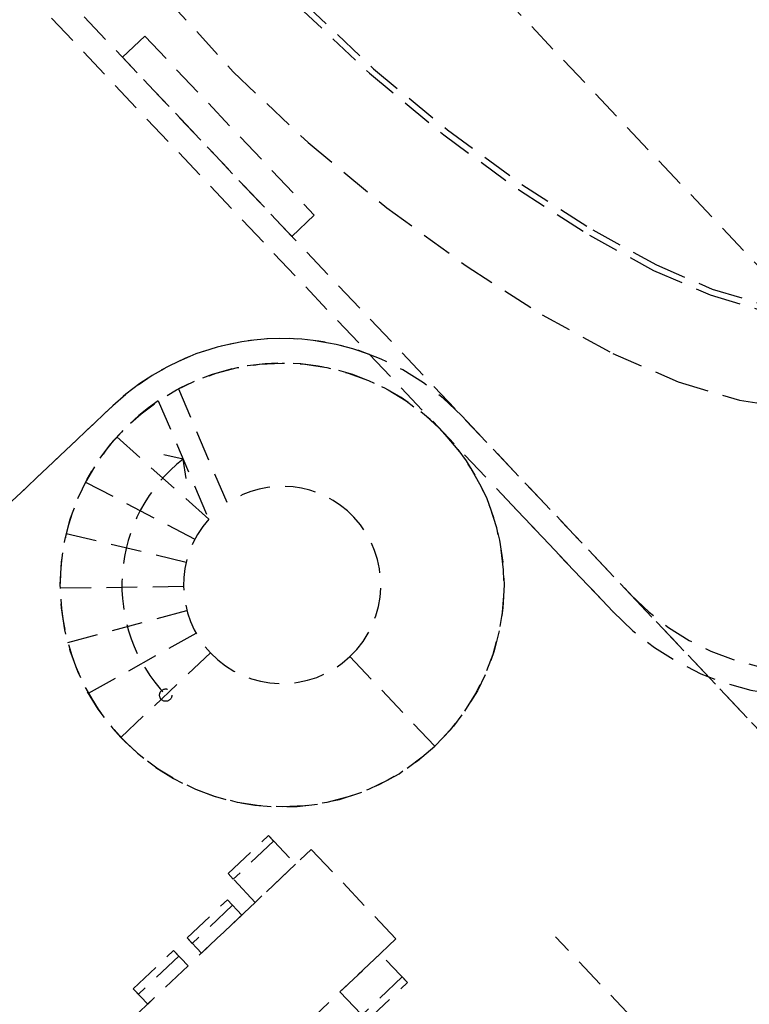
# Model space of a CAD drawing. Header units: metres. Extents: x 104098 to 104607, y 427853 to 428230.
# Tile 61 of 147: x 104259 to 104265, y 428131 to 428139. Entities that reach past the tile are written whole.
import ezdxf

# ---------------------------------------------------------------- set-up
doc = ezdxf.new("R2010")
doc.units = ezdxf.units.M
doc.linetypes.add('DASHED2', pattern=[0.375, 0.25, -0.125])

# ---------------------------------------------------------------- blocks, each defined once
blk = doc.blocks.new('school2')
at = {"color": 252, "linetype": 'DASHED2'}
for p, q in [((107988.828, 456632.4761), (107988.828, 456616.7761)), ((107988.828, 456632.4761), (107988.828, 456622.7761)), ((107988.828, 456632.4761), (107988.828, 456620.7761)), ((107988.628, 456632.2761), (107988.628, 456620.7761)), ((107988.628, 456632.2761), (107988.628, 456621.9044)), ((107991.4108, 456628.4255), (107991.4108, 456621.7255)), ((107989.4158, 456626.8884), (107989.3992, 456626.0726)), ((107988.828, 456626.7761), (107989.078, 456626.7761)), ((107988.828, 456624.7761), (107988.828, 456626.7761)), ((107989.078, 456626.7761), (107989.078, 456624.7761)), ((107989.3992, 456626.0726), (107989.4464, 456625.2387)), ((107990.1496, 456626.0861), (107990.1938, 456625.3054)), ((107990.1997, 456626.087), (107990.2436, 456625.3099)), ((107990.1938, 456625.3054), (107990.2887, 456624.529)), ((107990.2436, 456625.3099), (107990.3381, 456624.5365)), ((107989.4464, 456625.2387), (107989.5469, 456624.4158)), ((107954.478, 456624.7761), (107986.828, 456624.7761)), ((107978.678, 456624.7761), (107986.828, 456624.7761)), ((107989.078, 456624.7761), (107988.828, 456624.7761)), ((107986.6793, 456624.57), (107986.7619, 456623.5734)), ((107987.1242, 456624.5516), (107986.7619, 456623.5734)), ((107987.3098, 456624.5105), (107986.9597, 456623.5652)), ((107987.3098, 456624.5105), (107986.9597, 456623.5652)), ((107990.2887, 456624.529), (107990.424, 456623.7904)), ((107990.3381, 456624.5365), (107990.4729, 456623.8009)), ((107986.2435, 456624.4786), (107986.5682, 456623.5328)), ((107989.5469, 456624.4158), (107989.6904, 456623.6329)), ((107985.8435, 456624.283), (107986.3904, 456623.4459)), ((107986.9461, 456624.0708), (107986.8568, 456624.2034)), ((107986.8568, 456623.9381), (107986.9461, 456624.0708)), ((107985.5037, 456623.9952), (107986.2394, 456623.318)), ((107990.424, 456623.7904), (107990.5883, 456623.1242)), ((107990.4729, 456623.8009), (107990.6365, 456623.1379)), ((107985.2449, 456623.6328), (107986.1244, 456623.1569)), ((107989.6904, 456623.6329), (107989.8665, 456622.919)), ((107985.0831, 456623.218), (107986.0525, 456622.9725)), ((107990.5883, 456623.1242), (107990.7703, 456622.5601)), ((107990.6365, 456623.1379), (107990.8172, 456622.5776)), ((107989.8665, 456622.919), (107990.0671, 456622.2971)), ((107986.028, 456622.7761), (107985.028, 456622.7761)), ((107985.028, 456622.7761), (107986.028, 456622.7761)), ((107986.028, 456622.7761), (107985.028, 456622.7761)), ((107988.828, 456622.7761), (107988.828, 456620.7761)), ((107988.828, 456622.7761), (107988.828, 456620.7761)), ((107990.7703, 456622.5601), (107990.9665, 456622.1006)), ((107990.8172, 456622.5776), (107991.0114, 456622.1229)), ((107990.0671, 456622.2971), (107990.2941, 456621.7656)), ((107991.0114, 456622.1229), (107991.2171, 456621.7643)), ((107990.9665, 456622.1006), (107991.1755, 456621.7364)), ((107986.828, 456620.9761), (107986.828, 456621.9761)), ((107986.828, 456620.9761), (107986.828, 456621.9761)), ((107986.828, 456621.9761), (107986.828, 456620.9761)), ((107988.628, 456621.9044), (107988.628, 456620.7761)), ((107990.2941, 456621.7656), (107990.5517, 456621.3167)), ((107984.9005, 456621.0561), (107984.9005, 456621.3766)), ((107984.9005, 456621.3766), (107985.3505, 456621.3766)), ((107984.9005, 456621.3766), (107985.3505, 456621.3766)), ((107984.9005, 456621.3149), (107984.9005, 456621.3766)), ((107985.3505, 456621.3149), (107984.9005, 456621.3149)), ((107985.3505, 456621.3766), (107985.3505, 456621.0561)), ((107985.3505, 456621.3766), (107985.3505, 456621.3149)), ((107990.5517, 456621.3167), (107990.844, 456620.9427)), ((107983.7005, 456621.0561), (107983.7005, 456621.2266)), ((107983.7005, 456621.2266), (107984.1505, 456621.2266)), ((107983.7005, 456621.2266), (107984.1505, 456621.2266)), ((107983.7005, 456621.1649), (107983.7005, 456621.2266)), ((107984.1505, 456621.1649), (107983.7005, 456621.1649)), ((107984.1505, 456621.2266), (107984.1505, 456621.0561)), ((107984.1505, 456621.2266), (107984.1505, 456621.1649)), ((107984.3005, 456621.0561), (107984.3005, 456621.2266)), ((107984.3005, 456621.2266), (107984.7505, 456621.2266)), ((107984.3005, 456621.2266), (107984.7505, 456621.2266)), ((107984.3005, 456621.1649), (107984.3005, 456621.2266)), ((107984.7505, 456621.1649), (107984.3005, 456621.1649)), ((107984.7505, 456621.2266), (107984.7505, 456621.0561)), ((107984.7505, 456621.2266), (107984.7505, 456621.1649)), ((107983.5255, 456621.0561), (107985.5255, 456621.0561)), ((107984.1505, 456621.0561), (107983.7005, 456621.0561)), ((107984.7505, 456621.0561), (107984.3005, 456621.0561)), ((107985.3505, 456621.0561), (107984.9005, 456621.0561)), ((107985.5255, 456621.0561), (107985.5255, 456620.0561)), ((107988.828, 456620.7761), (107988.828, 456616.7761)), ((107988.828, 456620.7761), (107988.828, 456620.7761)), ((107985.5255, 456620.0561), (107983.5255, 456620.0561)), ((107985.3505, 456620.0561), (107984.9005, 456620.0561)), ((107984.9005, 456620.0561), (107984.9005, 456619.7357)), ((107985.3505, 456619.7357), (107985.3505, 456620.0561)), ((107985.3505, 456619.7974), (107984.9005, 456619.7974)), ((107985.3505, 456619.7357), (107985.3505, 456619.7974)), ((107984.9005, 456619.7357), (107985.3505, 456619.7357)), ((107984.9005, 456619.7357), (107985.3505, 456619.7357)), ((107986.478, 456616.7761), (107986.478, 456619.1809))]:
    blk.add_line(p, q, dxfattribs=at)
for centre, radius in [((107986.828, 456622.7761), 1.8), ((107986.828, 456622.7761), 1.8), ((107985.528, 456622.7761), 0.05)]:
    blk.add_circle(centre, radius, dxfattribs=at)
for centre, radius, start, end in [((107963.176, 457111.127), 478.5422, 270.128471, 276.228591), ((107963.176, 457111.127), 478.5422, 270.128471, 276.228591), ((107963.176, 457111.1274), 478.6426, 270.128469, 276.227308), ((107963.176, 457111.1274), 480.8926, 270.128469, 276.198617), ((107986.828, 456622.7761), 2, 25.84193, 90), ((107986.828, 456622.7761), 2, 0, 89.99995), ((107986.828, 456622.7761), 1.8, 80.52632, 180), ((107986.828, 456622.7761), 1.8, 0, 74.47442), ((107986.828, 456622.7761), 1.3, 84.78493, 180), ((107986.828, 456622.7761), 0.8, 94.73684, 180), ((107986.828, 456622.7761), 0.8, 0, 80.52632), ((107986.828, 456622.7761), 1.8, 180, 270), ((107986.828, 456622.7761), 0.8, 180, 270), ((107986.828, 456622.7761), 0.8, 270, 0), ((107986.828, 456622.7761), 1.8, 270, 0), ((107990.828, 456620.7761), 2.2, 180, 270), ((107990.828, 456620.7761), 2.2, 180, 270), ((107990.828, 456620.7761), 2, 180, 270), ((107990.828, 456620.7761), 2, 180, 270), ((107990.828, 456620.7761), 2, 180, 270), ((107990.828, 456620.7761), 2, 180, 270)]:
    blk.add_arc(centre, radius, start, end, dxfattribs=at)

msp = doc.modelspace()

# ---------------------------------------------------------------- block references
at = {"rotation": 43.40342385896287}
msp.add_blockref('school2', (339564.7791, 22181.4821), dxfattribs=at)

doc.saveas('drawing.dxf')
